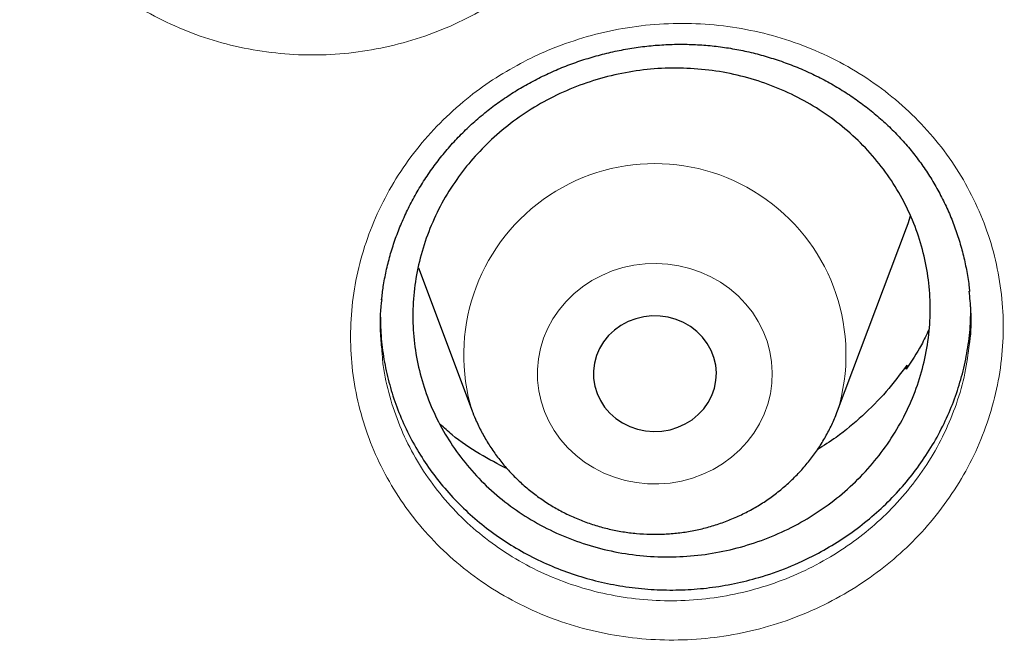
# Model space of a CAD drawing. Header units: millimetres. Extents: x 8 to 976, y 12 to 967.
# Tile 131 of 256: x 370.3 to 376.7, y 814.44 to 818.49. Entities that reach past the tile are written whole.
import ezdxf

# ---------------------------------------------------------------- set-up
doc = ezdxf.new("R2010")
doc.units = ezdxf.units.MM

msp = doc.modelspace()

# ---------------------------------------------------------------- linework, layer by layer
at = {"color": 7, "linetype": 'Continuous', "lineweight": 30}
for p, q in [((375.6128, 815.9473), (376.0599, 817.1355)), ((372.8873, 816.876), (373.2367, 815.9473)), ((376.0584, 816.2171), (376.063, 816.2438)), ((376.063, 816.2438), (376.0666, 816.2298)), ((373.2373, 815.9455), (373.2408, 815.9364)), ((375.6114, 815.9435), (375.6128, 815.9473))]:
    msp.add_line(p, q, dxfattribs=at)
at = {"color": 7, "linetype": 'Continuous', "lineweight": 30, "flags": 128}
for points in [[(376.0599, 817.1355), (376.0704, 817.1644), (376.0868, 817.2134)], [(374.0489, 816.0604), (374.0705, 816.0146), (374.0984, 815.9718), (374.1321, 815.9329), (374.1711, 815.8986), (374.2145, 815.8695), (374.2618, 815.846), (374.3119, 815.8287), (374.3641, 815.8178), (374.4173, 815.8135), (374.4707, 815.816), (374.5232, 815.825), (374.574, 815.8406), (374.6222, 815.8624), (374.6668, 815.89), (374.7071, 815.9229), (374.7423, 815.9606), (374.7719, 816.0023), (374.7953, 816.0474), (374.8121, 816.095), (374.8219, 816.1443), (374.8247, 816.1943), (374.8203, 816.2443), (374.8089, 816.2933), (374.7906, 816.3404), (374.7658, 816.3848), (374.7349, 816.4257), (374.6985, 816.4624), (374.6572, 816.4942), (374.6117, 816.5205), (374.5629, 816.5409), (374.5117, 816.5551), (374.4589, 816.5627), (374.4054, 816.5636), (374.3524, 816.5579), (374.3006, 816.5455), (374.251, 816.5268), (374.2045, 816.502), (374.162, 816.4717), (374.1241, 816.4363), (374.0916, 816.3965), (374.0651, 816.353), (374.045, 816.3066), (374.0316, 816.258), (374.0253, 816.2083), (374.0261, 816.1581), (374.034, 816.1086), (374.0489, 816.0604)]]:
    msp.add_lwpolyline(points, dxfattribs=at)
at = {"color": 252, "linetype": 'Continuous', "lineweight": 0, "flags": 128}
msp.add_lwpolyline([(373.7071, 815.9437), (373.7357, 815.8799), (373.7707, 815.8189), (373.8118, 815.7614), (373.8586, 815.7079), (373.9107, 815.6589), (373.9676, 815.6148), (374.0288, 815.5761), (374.0937, 815.5431), (374.1616, 815.5162), (374.2321, 815.4955), (374.3043, 815.4813), (374.3776, 815.4737), (374.4514, 815.4727), (374.5249, 815.4785), (374.5975, 815.4909), (374.6685, 815.5098), (374.7372, 815.535), (374.803, 815.5664), (374.8653, 815.6035), (374.9234, 815.6462), (374.9769, 815.6939), (375.0252, 815.7462), (375.068, 815.8026), (375.1047, 815.8626), (375.1351, 815.9257), (375.1588, 815.9913), (375.1757, 816.0587), (375.1856, 816.1273), (375.1883, 816.1965), (375.184, 816.2656), (375.1725, 816.3339), (375.1541, 816.401), (375.1289, 816.466), (375.0971, 816.5285), (375.059, 816.5878), (375.015, 816.6434), (374.9654, 816.6947), (374.9109, 816.7413), (374.8518, 816.7827), (374.7887, 816.8186), (374.7222, 816.8486), (374.6529, 816.8725), (374.5815, 816.89), (374.5086, 816.9009), (374.435, 816.9052), (374.3613, 816.9027), (374.2881, 816.8936), (374.2162, 816.878), (374.1463, 816.8559), (374.079, 816.8276), (374.0149, 816.7933), (373.9546, 816.7533), (373.8987, 816.7081), (373.8477, 816.6581), (373.8022, 816.6036), (373.7624, 816.5453), (373.7288, 816.4837), (373.7017, 816.4193), (373.6814, 816.3527), (373.668, 816.2847), (373.6616, 816.2157), (373.6624, 816.1465), (373.6703, 816.0776), (373.6853, 816.0098), (373.7071, 815.9437)], dxfattribs=at)
at = {"color": 252, "linetype": 'Continuous', "lineweight": 0}
msp.add_arc((374.4248, 816.3111), 1.2425, 342.97398, 197.113, dxfattribs=at)
for points, knots in [([(361.8798, 845.8256), (362.392, 845.8195), (363.4164, 845.8073), (364.9499, 845.7086), (366.4776, 845.5513), (367.9963, 845.33), (369.4942, 845.0482), (370.9687, 844.7074), (372.4174, 844.3097), (373.8464, 843.8536), (375.2617, 843.3369), (376.6599, 842.7594), (378.038, 842.121), (379.3848, 841.4263), (380.6977, 840.6768), (381.9667, 839.8786), (383.19, 839.0344), (384.3661, 838.1468), (385.5003, 837.2123), (386.5971, 836.2269), (387.6534, 835.1913), (388.6661, 834.1067), (389.627, 832.9814), (390.5343, 831.8176), (391.3811, 830.6245), (392.1669, 829.4054), (392.8915, 828.163), (393.5582, 826.8925), (394.1695, 825.5883), (394.723, 824.2523), (395.2162, 822.8867), (395.6451, 821.502), (396.0083, 820.101), (396.3049, 818.6948), (396.5304, 817.2861), (396.6697, 816.1647), (396.7113, 815.5094), (396.723, 815.3253)], [0, 0, 0, 0, 0.029296, 0.058593, 0.087889, 0.117185, 0.146482, 0.175255, 0.204028, 0.232802, 0.261575, 0.290871, 0.320168, 0.349464, 0.37876, 0.408057, 0.43683, 0.465603, 0.494377, 0.52315, 0.552446, 0.581743, 0.611039, 0.640335, 0.669632, 0.698405, 0.727178, 0.755952, 0.784725, 0.814021, 0.843318, 0.872614, 0.901911, 0.931207, 0.95998, 0.988754, 1, 1, 1, 1]), ([(361.8798, 844.4039), (361.3833, 844.398), (360.3901, 844.3861), (358.9033, 844.2905), (357.4222, 844.138), (355.9497, 843.9234), (354.4974, 843.6502), (353.0678, 843.3198), (351.6632, 842.9342), (350.2777, 842.492), (348.9056, 841.9911), (347.5499, 841.4312), (346.2139, 840.8122), (344.9081, 840.1387), (343.6351, 839.412), (342.4049, 838.6381), (341.2188, 837.8196), (340.0785, 836.959), (338.9788, 836.053), (337.9155, 835.0976), (336.8914, 834.0936), (335.9095, 833.042), (334.9778, 831.951), (334.0982, 830.8226), (333.2772, 829.6659), (332.5153, 828.4839), (331.8128, 827.2794), (331.1664, 826.0476), (330.5737, 824.7831), (330.0371, 823.4878), (329.5589, 822.1637), (329.1431, 820.8213), (328.7907, 819.4629), (328.504, 818.0995), (328.2823, 816.7339), (328.1246, 815.3689), (328.0298, 813.9988), (327.998, 812.6177), (328.0306, 811.2284), (328.1288, 809.8334), (328.2923, 808.4439), (328.5208, 807.0624), (328.812, 805.6998), (329.1642, 804.3586), (329.5752, 803.0408), (330.0466, 801.741), (330.5805, 800.4537), (331.1773, 799.1818), (331.837, 797.9283), (332.5549, 796.7032), (333.3295, 795.5089), (334.1543, 794.3546), (335.0267, 793.2419), (335.944, 792.172), (336.9096, 791.1403), (337.928, 790.1427), (338.9982, 789.1819), (340.119, 788.2607), (341.2819, 787.3866), (342.4847, 786.5613), (343.7175, 785.7911), (344.9774, 785.0763), (346.2613, 784.4172), (347.5742, 783.8107), (348.922, 783.2547), (350.3026, 782.7512), (351.7139, 782.3025), (353.1448, 781.9125), (354.5926, 781.5819), (356.0458, 781.3129), (357.5014, 781.1049), (358.9563, 780.9569), (360.4167, 780.868), (361.8887, 780.8381), (363.3696, 780.8687), (364.8564, 780.9609), (366.3375, 781.1143), (367.81, 781.3286), (369.2623, 781.6019), (370.6919, 781.9323), (372.0965, 782.3179), (373.482, 782.7601), (374.8541, 783.261), (376.2097, 783.8209), (377.5458, 784.4399), (378.8516, 785.1134), (380.1245, 785.8401), (381.3548, 786.614), (382.5409, 787.4325), (383.6812, 788.2931), (384.7809, 789.1991), (385.8442, 790.1545), (386.8683, 791.1585), (387.8502, 792.2101), (388.7819, 793.3011), (389.6615, 794.4295), (390.4825, 795.5862), (391.2444, 796.7682), (391.9469, 797.9727), (392.5933, 799.2045), (393.186, 800.469), (393.7226, 801.7643), (394.2008, 803.0883), (394.6166, 804.4308), (394.969, 805.7892), (395.2557, 807.1526), (395.4774, 808.5182), (395.6351, 809.8832), (395.7299, 811.2533), (395.7617, 812.6344), (395.7291, 814.0237), (395.6309, 815.4187), (395.4674, 816.8082), (395.2389, 818.1897), (394.9476, 819.5522), (394.5955, 820.8935), (394.1845, 822.2113), (393.7131, 823.5111), (393.1792, 824.7984), (392.5824, 826.0703), (391.9227, 827.3238), (391.2048, 828.5489), (390.4302, 829.7432), (389.6054, 830.8975), (388.7329, 832.0102), (387.8157, 833.08), (386.85, 834.1118), (385.8317, 835.1094), (384.7615, 836.0702), (383.6407, 836.9914), (382.4778, 837.8655), (381.275, 838.6907), (380.0421, 839.461), (378.7822, 840.1758), (377.4984, 840.8349), (376.1855, 841.4414), (374.8377, 841.9974), (373.4571, 842.5009), (372.0458, 842.9496), (370.6149, 843.3396), (369.1671, 843.6702), (367.7139, 843.9391), (366.2583, 844.1474), (364.8034, 844.2945), (363.343, 844.3868), (362.3676, 844.3982), (361.8798, 844.4039)], [0, 0, 0, 0, 0.007, 0.014, 0.021, 0.028, 0.035, 0.041875, 0.04875, 0.055625, 0.0625, 0.0695, 0.0765, 0.0835, 0.0905, 0.0975, 0.104375, 0.11125, 0.118125, 0.125, 0.132, 0.139, 0.146, 0.153, 0.16, 0.166875, 0.17375, 0.180625, 0.1875, 0.1945, 0.2015, 0.2085, 0.2155, 0.2225, 0.229375, 0.23625, 0.243125, 0.25, 0.257, 0.264, 0.271, 0.278, 0.285, 0.291875, 0.29875, 0.305625, 0.3125, 0.3195, 0.3265, 0.3335, 0.3405, 0.3475, 0.354375, 0.36125, 0.368125, 0.375, 0.382, 0.389, 0.396, 0.403, 0.41, 0.416875, 0.42375, 0.430625, 0.4375, 0.4445, 0.4515, 0.4585, 0.4655, 0.4725, 0.479375, 0.48625, 0.493125, 0.5, 0.507, 0.514, 0.521, 0.528, 0.535, 0.541875, 0.54875, 0.555625, 0.5625, 0.5695, 0.5765, 0.5835, 0.5905, 0.5975, 0.604375, 0.61125, 0.618125, 0.625, 0.632, 0.639, 0.646, 0.653, 0.66, 0.666875, 0.67375, 0.680625, 0.6875, 0.6945, 0.7015, 0.7085, 0.7155, 0.7225, 0.729375, 0.73625, 0.743125, 0.75, 0.757, 0.764, 0.771, 0.778, 0.785, 0.791875, 0.79875, 0.805625, 0.8125, 0.8195, 0.8265, 0.8335, 0.8405, 0.8475, 0.854375, 0.86125, 0.868125, 0.875, 0.882, 0.889, 0.896, 0.903, 0.91, 0.916875, 0.92375, 0.930625, 0.9375, 0.9445, 0.9515, 0.9585, 0.9655, 0.9725, 0.979375, 0.98625, 0.993125, 1, 1, 1, 1]), ([(370.5367, 821.473), (370.5668, 821.5092), (370.627, 821.5816), (370.7481, 821.7043), (370.9034, 821.8369), (371.0986, 821.9695), (371.3079, 822.0809), (371.529, 822.1689), (371.7587, 822.2335), (371.9944, 822.2736), (372.2334, 822.2877), (372.4723, 822.2766), (372.7081, 822.2404), (372.9375, 822.1786), (373.1579, 822.0931), (373.3665, 821.9849), (373.5603, 821.8544), (373.7374, 821.7043), (373.8955, 821.5363), (374.032, 821.352), (374.1459, 821.1543), (374.2359, 820.9455), (374.2999, 820.7279), (374.338, 820.5046), (374.3495, 820.2784), (374.3338, 820.0524), (374.292, 819.8293), (374.2254, 819.6156), (374.136, 819.4139), (374.0252, 819.2218), (373.89, 819.0386), (373.7315, 818.8675), (373.5542, 818.7139), (373.3598, 818.5803), (373.1513, 818.4679), (372.931, 818.3779), (372.7015, 818.3122), (372.466, 818.2711), (372.2274, 818.2549), (371.9887, 818.2648), (371.7531, 818.2997), (371.5232, 818.3593), (371.3023, 818.4436), (371.093, 818.5507), (370.8978, 818.6794), (370.72, 818.8285), (370.5611, 818.9955), (370.4225, 819.1784), (370.3071, 819.3759), (370.2159, 819.5848), (370.1496, 819.8021), (370.1101, 820.0254), (370.0972, 820.2515), (370.1109, 820.4778), (370.1517, 820.7012), (370.2182, 820.9191), (370.3069, 821.1214), (370.4125, 821.3075), (370.4953, 821.4178), (370.5367, 821.473)], [0, 0, 0, 0, 0.0108827, 0.021766, 0.0396322, 0.0575548, 0.0754188, 0.0932892, 0.1112153, 0.1290837, 0.1469964, 0.164966, 0.182878, 0.2007653, 0.2187093, 0.2365958, 0.2544684, 0.272397, 0.2902691, 0.3081278, 0.3260432, 0.3439007, 0.3617833, 0.3797231, 0.3976047, 0.4154465, 0.4333447, 0.4511845, 0.4680768, 0.4849692, 0.5028327, 0.5207543, 0.5386197, 0.5564781, 0.5743939, 0.592253, 0.6101385, 0.6280809, 0.6459663, 0.6638445, 0.6817795, 0.6996578, 0.7175458, 0.7354912, 0.7533792, 0.7712275, 0.7891323, 0.8069803, 0.8248937, 0.8428654, 0.8607815, 0.8786578, 0.8965914, 0.9144688, 0.9323102, 0.9502085, 0.9680499, 0.9840246, 1, 1, 1, 1]), ([(373.5516, 818.2044), (373.5945, 818.2261), (373.6804, 818.2695), (373.8431, 818.3356), (374.0411, 818.3976), (374.2753, 818.4445), (374.5132, 818.4666), (374.7519, 818.4628), (374.9882, 818.4342), (375.2195, 818.3809), (375.4426, 818.3027), (375.6549, 818.2013), (375.8535, 818.0782), (376.0354, 817.9342), (376.1988, 817.7719), (376.3419, 817.5931), (376.4619, 817.3998), (376.5583, 817.1949), (376.6298, 816.9808), (376.6746, 816.7601), (376.6933, 816.5357), (376.6855, 816.3103), (376.6502, 816.0867), (376.5889, 815.8678), (376.5024, 815.6564), (376.391, 815.4556), (376.2573, 815.2674), (376.1051, 815.0971), (375.9373, 814.9467), (375.7542, 814.8131), (375.5527, 814.697), (375.3353, 814.6009), (375.1084, 814.528), (374.8744, 814.48), (374.6367, 814.4567), (374.398, 814.4583), (374.1614, 814.4859), (373.9298, 814.5381), (373.7061, 814.6143), (373.4936, 814.7144), (373.2946, 814.8363), (373.1113, 814.9785), (372.9469, 815.14), (372.8028, 815.3179), (372.6807, 815.5101), (372.5833, 815.7144), (372.5105, 815.9278), (372.4632, 816.1482), (372.4431, 816.3729), (372.4499, 816.5989), (372.4829, 816.8231), (372.5429, 817.0424), (372.6283, 817.2543), (372.7377, 817.4562), (372.8708, 817.6451), (373.0247, 817.8191), (373.1921, 817.9705), (373.3678, 818.1004), (373.4903, 818.1698), (373.5516, 818.2044)], [0, 0, 0, 0, 0.0108905, 0.0217812, 0.039648, 0.0575711, 0.0754364, 0.0933063, 0.1112319, 0.1291001, 0.1470112, 0.1649794, 0.1828901, 0.2007752, 0.2187178, 0.2366024, 0.2544736, 0.2724015, 0.2902715, 0.3081301, 0.3260443, 0.343902, 0.3617854, 0.3797249, 0.3976079, 0.415452, 0.4333518, 0.4511932, 0.4680882, 0.4849835, 0.5028478, 0.5207701, 0.5386355, 0.5564948, 0.5744111, 0.5922705, 0.6101553, 0.6280967, 0.6459818, 0.6638582, 0.6817914, 0.6996684, 0.7175549, 0.7354987, 0.753384, 0.7712315, 0.7891346, 0.8069822, 0.8248958, 0.842868, 0.860783, 0.8786604, 0.8965954, 0.9144739, 0.9323166, 0.9502166, 0.9680598, 0.9840299, 1, 1, 1, 1]), ([(372.6505, 816.3332), (372.6527, 816.3026), (372.6599, 816.2044), (372.6983, 816.0418), (372.763, 815.8485), (372.8516, 815.6635), (372.9619, 815.4896), (373.0924, 815.3287), (373.2412, 815.1827), (373.4071, 815.0542), (373.5872, 814.9441), (373.7796, 814.8537), (373.982, 814.7849), (374.1916, 814.738), (374.4058, 814.7133), (374.6218, 814.7122), (374.8369, 814.7336), (375.0486, 814.7774), (375.254, 814.8438), (375.4507, 814.9311), (375.633, 815.0365), (375.7988, 815.1577), (375.9508, 815.2943), (376.0886, 815.4486), (376.2095, 815.6193), (376.3104, 815.8013), (376.3883, 815.9928), (376.4442, 816.1871), (376.4616, 816.3185), (376.47, 816.3821)], [0, 0, 0, 0, 0.017184, 0.055157, 0.09325, 0.131222, 0.169263, 0.207427, 0.245469, 0.283498, 0.321647, 0.359675, 0.397717, 0.435881, 0.473924, 0.511914, 0.550024, 0.588013, 0.62601, 0.664128, 0.702123, 0.738088, 0.774052, 0.812002, 0.850075, 0.88803, 0.926061, 0.964217, 1, 1, 1, 1])]:
    msp.add_open_spline(points, degree=3, knots=knots, dxfattribs=at)
at = {"color": 7, "linetype": 'Continuous', "lineweight": 30}
for points, knots in [([(329.2775, 815.5657), (329.2835, 815.626), (329.3034, 815.8289), (329.344, 816.1737), (329.3993, 816.6001), (329.4613, 817.0257), (329.5296, 817.4504), (329.6042, 817.8742), (329.6851, 818.297), (329.7723, 818.7187), (329.8658, 819.1392), (329.9656, 819.5585), (330.0716, 819.9764), (330.1838, 820.3928), (330.3022, 820.8078), (330.4268, 821.2211), (330.5575, 821.6328), (330.6944, 822.0427), (330.8373, 822.4508), (330.9864, 822.857), (331.1415, 823.2612), (331.3026, 823.6633), (331.4696, 824.0632), (331.6427, 824.4609), (331.8216, 824.8563), (332.0064, 825.2494), (332.1971, 825.6399), (332.3935, 826.0279), (332.5957, 826.4133), (332.8037, 826.796), (333.0173, 827.176), (333.2366, 827.5531), (333.4615, 827.9273), (333.6919, 828.2985), (333.9279, 828.6666), (334.1693, 829.0317), (334.4161, 829.3935), (334.6683, 829.752), (334.9259, 830.1072), (335.1887, 830.459), (335.4567, 830.8073), (335.7299, 831.1521), (336.0082, 831.4932), (336.2915, 831.8306), (336.5799, 832.1643), (336.8732, 832.4942), (337.1714, 832.8202), (337.4744, 833.1423), (337.7822, 833.4604), (338.0947, 833.7744), (338.4119, 834.0842), (338.7336, 834.3899), (339.0599, 834.6913), (339.3907, 834.9884), (339.7258, 835.2812), (340.0653, 835.5695), (340.409, 835.8533), (340.7569, 836.1326), (341.109, 836.4073), (341.4651, 836.6774), (341.8252, 836.9428), (342.1893, 837.2034), (342.5571, 837.4592), (342.9288, 837.7102), (343.3042, 837.9563), (343.6831, 838.1974), (344.0657, 838.4335), (344.4517, 838.6646), (344.8412, 838.8907), (345.234, 839.1116), (345.63, 839.3272), (346.0292, 839.5378), (346.4315, 839.743), (346.8368, 839.9429), (347.2451, 840.1375), (347.6562, 840.3268), (348.0702, 840.5106), (348.4868, 840.689), (348.906, 840.8618), (349.3278, 841.0292), (349.752, 841.1911), (350.1786, 841.3473), (350.6075, 841.498), (351.0385, 841.643), (351.4718, 841.7823), (351.907, 841.916), (352.3442, 842.0439), (352.7832, 842.1661), (353.2241, 842.2825), (353.6666, 842.3931), (354.1107, 842.4979), (354.5564, 842.5969), (355.0034, 842.6899), (355.4519, 842.7772), (355.9015, 842.8585), (356.3524, 842.934), (356.8043, 843.0035), (357.2572, 843.0671), (357.7111, 843.1248), (358.1657, 843.1765), (358.6211, 843.2222), (359.0771, 843.2619), (359.5336, 843.2957), (359.9906, 843.3235), (360.448, 843.3452), (360.9057, 843.361), (361.3635, 843.3708), (361.8215, 843.3745), (362.2795, 843.3723), (362.7373, 843.3641), (363.1951, 843.3498), (363.6525, 843.3296), (364.1096, 843.3033), (364.5663, 843.2711), (365.0225, 843.2329), (365.478, 843.1887), (365.9328, 843.1385), (366.3869, 843.0824), (366.84, 843.0203), (367.2922, 842.9523), (367.7433, 842.8783), (368.1933, 842.7985), (368.6421, 842.7128), (369.0895, 842.6211), (369.5355, 842.5237), (369.98, 842.4204), (370.423, 842.3112), (370.8642, 842.1963), (371.3038, 842.0756), (371.7414, 841.9491), (372.1772, 841.8169), (372.6109, 841.679), (373.0425, 841.5355), (373.472, 841.3863), (373.8991, 841.2315), (374.324, 841.071), (374.7464, 840.9051), (375.1662, 840.7336), (375.5835, 840.5566), (375.9981, 840.3742), (376.41, 840.1863), (376.819, 839.9931), (377.225, 839.7945), (377.6281, 839.5906), (378.0281, 839.3815), (378.425, 839.1671), (378.8186, 838.9475), (379.2089, 838.7228), (379.5958, 838.493), (379.9792, 838.2582), (380.3591, 838.0183), (380.7354, 837.7735), (381.108, 837.5238), (381.4769, 837.2692), (381.8419, 837.0098), (382.203, 836.7456), (382.5601, 836.4768), (382.9132, 836.2033), (383.2622, 835.9251), (383.607, 835.6424), (383.9476, 835.3553), (384.2838, 835.0636), (384.6157, 834.7677), (384.9431, 834.4673), (385.266, 834.1628), (385.5843, 833.854), (385.898, 833.541), (386.207, 833.224), (386.5113, 832.903), (386.8107, 832.578), (387.1052, 832.2491), (387.3949, 831.9164), (387.6795, 831.5799), (387.9591, 831.2397), (388.2336, 830.8959), (388.5029, 830.5485), (388.7671, 830.1976), (389.0259, 829.8433), (389.2795, 829.4856), (389.5277, 829.1246), (389.7705, 828.7604), (390.0079, 828.3931), (390.2397, 828.0226), (390.466, 827.6492), (390.6867, 827.2729), (390.9018, 826.8937), (391.1112, 826.5117), (391.3149, 826.1269), (391.5128, 825.7396), (391.705, 825.3497), (391.8913, 824.9573), (392.0717, 824.5625), (392.2463, 824.1654), (392.4149, 823.766), (392.5775, 823.3645), (392.7341, 822.9608), (392.8847, 822.5552), (393.0292, 822.1476), (393.1677, 821.7381), (393.3, 821.3269), (393.4261, 820.914), (393.5461, 820.4994), (393.6599, 820.0834), (393.7675, 819.6658), (393.8689, 819.247), (393.964, 818.8268), (394.0528, 818.4054), (394.1353, 817.9829), (394.2116, 817.5593), (394.2815, 817.1348), (394.345, 816.7094), (394.4023, 816.2832), (394.4527, 815.8563), (394.4859, 815.5495), (394.5004, 815.3849), (394.5023, 815.363)], [0, 0, 0, 0, 0.0019988, 0.0067268, 0.0114548, 0.0161828, 0.0209108, 0.0256386, 0.0303666, 0.0350945, 0.0398224, 0.0445503, 0.0492781, 0.0540061, 0.0587338, 0.0634616, 0.0681894, 0.0729171, 0.0776449, 0.0823724, 0.0871001, 0.0918278, 0.0965553, 0.1012827, 0.1060103, 0.1107377, 0.1154652, 0.1201926, 0.1249199, 0.1296472, 0.1343744, 0.1391018, 0.143829, 0.1485561, 0.1532832, 0.1580102, 0.1627373, 0.1674643, 0.1721913, 0.1769182, 0.181645, 0.1863719, 0.1910986, 0.1958254, 0.2005521, 0.2052788, 0.2100054, 0.214732, 0.2194586, 0.2241851, 0.2289115, 0.233638, 0.2383644, 0.2430907, 0.2478171, 0.2525434, 0.2572696, 0.2619959, 0.266722, 0.2714482, 0.2761743, 0.2809004, 0.2856265, 0.2903525, 0.2950785, 0.2998045, 0.3045304, 0.3092563, 0.3139822, 0.3187081, 0.3234339, 0.3281597, 0.3328855, 0.3376113, 0.342337, 0.3470627, 0.3517884, 0.356514, 0.3612397, 0.3659653, 0.3706909, 0.3754165, 0.3801421, 0.3848676, 0.3895932, 0.3943187, 0.3990442, 0.4037697, 0.4084952, 0.4132206, 0.4179461, 0.4226715, 0.4273969, 0.4321224, 0.4368478, 0.4415732, 0.4462985, 0.4510239, 0.4557493, 0.4604747, 0.4652001, 0.4699254, 0.4746507, 0.4793761, 0.4841014, 0.4888268, 0.4935521, 0.4982775, 0.5030028, 0.5077281, 0.5124535, 0.5171788, 0.5219041, 0.5266295, 0.5313548, 0.5360802, 0.5408055, 0.5455309, 0.5502562, 0.5549816, 0.5597069, 0.5644323, 0.5691577, 0.5738831, 0.5786085, 0.5833339, 0.5880593, 0.5927847, 0.5975102, 0.6022356, 0.6069611, 0.6116866, 0.616412, 0.6211376, 0.625863, 0.6305886, 0.6353142, 0.6400397, 0.6447653, 0.6494909, 0.6542165, 0.6589421, 0.6636678, 0.6683936, 0.6731192, 0.677845, 0.6825707, 0.6872965, 0.6920223, 0.6967482, 0.701474, 0.7061999, 0.7109258, 0.7156518, 0.7203777, 0.7251038, 0.7298298, 0.7345558, 0.739282, 0.744008, 0.7487343, 0.7534605, 0.7581867, 0.7629129, 0.7676393, 0.7723656, 0.777092, 0.7818184, 0.7865448, 0.7912714, 0.7959979, 0.8007245, 0.8054511, 0.8101777, 0.8149044, 0.8196311, 0.8243578, 0.8290848, 0.8338116, 0.8385385, 0.8432654, 0.8479924, 0.8527194, 0.8574464, 0.8621735, 0.8669007, 0.8716279, 0.8763551, 0.8810823, 0.8858097, 0.890537, 0.8952644, 0.8999918, 0.9047193, 0.9094467, 0.9141742, 0.9189018, 0.9236294, 0.9283569, 0.9330846, 0.9378123, 0.94254, 0.9472679, 0.9519956, 0.9567234, 0.9614512, 0.9661791, 0.970907, 0.9756349, 0.9803629, 0.9850907, 0.9898187, 0.9945467, 0.9992747, 1, 1, 1, 1]), ([(373.3192, 817.8828), (373.3332, 817.8939), (373.375, 817.9271), (373.4476, 817.9792), (373.5384, 818.0373), (373.6332, 818.0907), (373.7315, 818.1393), (373.833, 818.1828), (373.9372, 818.2211), (374.0438, 818.2538), (374.1521, 818.2808), (374.2618, 818.302), (374.3721, 818.3173), (374.4826, 818.3265), (374.5928, 818.3296), (374.7022, 818.3268), (374.8104, 818.3179), (374.9175, 818.3031), (375.0239, 818.2824), (375.1297, 818.2558), (375.2345, 818.2232), (375.3377, 818.1849), (375.4388, 818.141), (375.5371, 818.0916), (375.6322, 818.0371), (375.7233, 817.9778), (375.8101, 817.9139), (375.8922, 817.846), (375.969, 817.7742), (376.0406, 817.6988), (376.107, 817.6197), (376.1688, 817.5365), (376.2258, 817.4494), (376.2776, 817.3586), (376.3241, 817.2646), (376.365, 817.1677), (376.3999, 817.0684), (376.4288, 816.9673), (376.4511, 816.8647), (376.4649, 816.7829), (376.469, 816.7352), (376.4701, 816.7223)], [0, 0, 0, 0, 0.013007, 0.038892, 0.064887, 0.091046, 0.117357, 0.143795, 0.170331, 0.196929, 0.22355, 0.250138, 0.276652, 0.303057, 0.329318, 0.355411, 0.381303, 0.407056, 0.433022, 0.459255, 0.485718, 0.512358, 0.539119, 0.565941, 0.592749, 0.619473, 0.646052, 0.672438, 0.698589, 0.724487, 0.750312, 0.77638, 0.802676, 0.829172, 0.855832, 0.882616, 0.909479, 0.936378, 0.96325, 0.990057, 1, 1, 1, 1]), ([(373.3627, 817.7095), (373.4094, 817.7501), (373.5029, 817.8315), (373.66, 817.934), (373.8269, 818.0208), (374.0033, 818.0887), (374.1862, 818.1379), (374.3734, 818.1677), (374.5628, 818.1771), (374.7517, 818.1666), (374.938, 818.1363), (375.119, 818.086), (375.2926, 818.017), (375.4568, 817.93), (375.609, 817.8257), (375.7477, 817.706), (375.8714, 817.5722), (375.9776, 817.4257), (376.0659, 817.2688), (376.135, 817.1034), (376.1834, 816.9312), (376.2112, 816.7548), (376.218, 816.5763), (376.2031, 816.3979), (376.1674, 816.2219), (376.1113, 816.0504), (376.0347, 815.8858), (375.9395, 815.73), (375.8266, 815.5848), (375.6971, 815.4525), (375.553, 815.3345), (375.3962, 815.232), (375.2281, 815.147), (375.0515, 815.08), (374.8683, 815.0318), (374.6807, 815.0037), (374.4914, 814.9954), (374.3025, 815.007), (374.1166, 815.039), (373.936, 815.0903), (373.7627, 815.1603), (373.5995, 815.2488), (373.448, 815.3539), (373.3099, 815.4744), (373.1878, 815.6094), (373.0824, 815.7564), (372.9952, 815.9139), (372.9278, 816.08), (372.8805, 816.2524), (372.8538, 816.429), (372.8488, 816.6076), (372.8648, 816.7859), (372.9016, 816.9617), (372.9595, 817.1327), (373.037, 817.2969), (373.1315, 817.4488), (373.2394, 817.5878), (373.3216, 817.6689), (373.3627, 817.7095)], [0, 0, 0, 0, 0.017886, 0.03583, 0.053716, 0.071603, 0.089547, 0.107433, 0.12532, 0.143264, 0.161152, 0.179036, 0.196978, 0.214863, 0.232742, 0.250679, 0.268558, 0.286433, 0.304364, 0.322237, 0.340108, 0.358036, 0.375906, 0.393778, 0.411706, 0.429577, 0.447452, 0.465384, 0.483259, 0.501139, 0.519076, 0.536956, 0.554842, 0.572784, 0.590669, 0.608556, 0.626501, 0.644388, 0.662274, 0.680217, 0.698102, 0.715984, 0.733922, 0.751803, 0.769679, 0.787612, 0.805488, 0.823359, 0.841287, 0.859159, 0.87703, 0.894957, 0.912828, 0.930702, 0.948632, 0.966504, 0.983252, 1, 1, 1, 1]), ([(372.6487, 816.668), (372.6519, 816.6968), (372.659, 816.7595), (372.6774, 816.8556), (372.7025, 816.9563), (372.7341, 817.0562), (372.7718, 817.155), (372.8157, 817.252), (372.8654, 817.3469), (372.9208, 817.4392), (372.9817, 817.5283), (373.0476, 817.6139), (373.1184, 817.6956), (373.1938, 817.7729), (373.2612, 817.8349), (373.3041, 817.8703), (373.3192, 817.8828)], [0, 0, 0, 0, 0.06235, 0.135941, 0.210078, 0.28469, 0.359685, 0.434954, 0.510401, 0.585888, 0.661266, 0.736428, 0.81127, 0.885715, 0.959724, 1, 1, 1, 1]), ([(376.47, 816.3821), (376.4706, 816.3861), (376.482, 816.4573), (376.4833, 816.5726), (376.4726, 816.6823), (376.4685, 816.7245)], [0, 0, 0, 0, 0.035124, 0.628026, 1, 1, 1, 1]), ([(372.6496, 816.6702), (372.6485, 816.6633), (372.6372, 816.5886), (372.6357, 816.4752), (372.6466, 816.3703), (372.6505, 816.3332)], [0, 0, 0, 0, 0.06202, 0.668249, 1, 1, 1, 1]), ([(372.6397, 816.5673), (372.641, 816.5168), (372.6435, 816.4147), (372.6648, 816.2638), (372.6986, 816.1155), (372.7454, 815.9706), (372.8055, 815.8287), (372.8783, 815.6922), (372.9626, 815.5635), (373.0579, 815.4417), (373.165, 815.3271), (373.2822, 815.2218), (373.4073, 815.1273), (373.5402, 815.0431), (373.6818, 814.9692), (373.8297, 814.907), (373.9814, 814.8574), (374.1371, 814.8198), (374.2974, 814.7947), (374.4596, 814.7825), (374.6209, 814.7834), (374.7817, 814.7969), (374.9425, 814.8233), (375.1134, 814.8659), (375.2919, 814.9267), (375.4116, 814.985), (375.4717, 815.0143)], [0, 0, 0, 0, 0.040513, 0.081857, 0.122084, 0.16231, 0.203697, 0.245081, 0.285391, 0.325706, 0.367193, 0.408683, 0.448929, 0.489175, 0.530588, 0.571999, 0.612272, 0.652547, 0.69399, 0.735434, 0.775694, 0.815955, 0.857383, 0.898811, 0.94913, 1, 1, 1, 1]), ([(375.4717, 815.0143), (375.5182, 815.04), (375.6111, 815.0915), (375.7426, 815.1832), (375.8675, 815.285), (375.9826, 815.3964), (376.0862, 815.5153), (376.179, 815.6417), (376.261, 815.7761), (376.3308, 815.9164), (376.3873, 816.06), (376.431, 816.2073), (376.4612, 816.3589), (376.4779, 816.4986), (376.4783, 816.587), (376.4784, 816.6237)], [0, 0, 0, 0, 0.077721, 0.155445, 0.235432, 0.315425, 0.392903, 0.470382, 0.550125, 0.629872, 0.707172, 0.78447, 0.864029, 0.943583, 1, 1, 1, 1]), ([(376.2059, 816.4742), (376.1903, 816.4411), (376.1482, 816.352), (376.093, 816.2691), (376.0584, 816.2171)], [0, 0, 0, 0, 0.37171, 1, 1, 1, 1]), ([(376.063, 816.2438), (376.0195, 816.1856), (375.9323, 816.069), (375.7765, 815.9132), (375.6269, 815.7868), (375.5231, 815.7218), (375.4821, 815.6962)], [0, 0, 0, 0, 0.273545, 0.547947, 0.8215, 1, 1, 1, 1]), ([(373.241, 815.9359), (373.2485, 815.9174), (373.2669, 815.872), (373.3017, 815.8019), (373.3458, 815.7264), (373.3954, 815.6542), (373.4502, 815.5856), (373.51, 815.5209), (373.5744, 815.4604), (373.6433, 815.4044), (373.716, 815.3533), (373.7925, 815.3072), (373.8722, 815.2665), (373.9548, 815.2314), (374.0399, 815.202), (374.1269, 815.1785), (374.2156, 815.1611), (374.3053, 815.1498), (374.3958, 815.1446), (374.4864, 815.1458), (374.5767, 815.1531), (374.6664, 815.1667), (374.7548, 815.1865), (374.8415, 815.2123), (374.9261, 815.244), (375.0081, 815.2815), (375.0872, 815.3245), (375.1628, 815.3729), (375.2346, 815.4264), (375.3022, 815.4848), (375.3652, 815.5476), (375.4234, 815.6146), (375.4764, 815.6854), (375.5241, 815.7596), (375.5657, 815.837), (375.5946, 815.8985), (375.6075, 815.9348), (375.6107, 815.9436)], [0, 0, 0, 0, 0.020004, 0.049025, 0.07807, 0.10715, 0.136274, 0.165444, 0.19466, 0.223922, 0.253236, 0.282594, 0.312, 0.341449, 0.370936, 0.400459, 0.430013, 0.459595, 0.489199, 0.518821, 0.548455, 0.578095, 0.607735, 0.63737, 0.666993, 0.696598, 0.726182, 0.755739, 0.785259, 0.814739, 0.84418, 0.873571, 0.902912, 0.932201, 0.961439, 0.990628, 1, 1, 1, 1]), ([(373.4664, 815.5697), (373.4054, 815.6011), (373.2793, 815.6661), (373.1334, 815.7651), (373.0546, 815.8367), (373.0292, 815.8598)], [0, 0, 0, 0, 0.388465, 0.802831, 1, 1, 1, 1]), ([(327.0285, 815.3102), (327.026, 815.2749), (327.0205, 815.198), (327.0129, 815.081), (327.005, 814.9545), (326.9969, 814.8211), (326.9886, 814.6748), (326.9805, 814.5161), (326.9726, 814.3459), (326.9648, 814.152), (326.9574, 813.9329), (326.9511, 813.6872), (326.9464, 813.4253), (326.944, 813.1471), (326.9442, 812.8527), (326.9475, 812.5421), (326.9543, 812.2154), (326.9644, 811.8987), (326.9771, 811.5969), (326.9912, 811.3218), (327.0069, 811.0595), (327.0236, 810.8157), (327.0406, 810.591), (327.0576, 810.3857), (327.0741, 810.2012), (327.0897, 810.0375), (327.1039, 809.8953), (327.1165, 809.7742), (327.1274, 809.6741), (327.1362, 809.594), (327.1426, 809.5375), (327.147, 809.4998), (327.1503, 809.4704), (327.1545, 809.4352), (327.1599, 809.3891), (327.1666, 809.333), (327.1764, 809.2523), (327.19, 809.143), (327.2084, 809.0007), (327.2298, 808.8404), (327.2544, 808.6641), (327.2814, 808.4787), (327.3104, 808.2879), (327.3405, 808.0974), (327.3718, 807.9075), (327.4041, 807.7184), (327.4568, 807.421), (327.5331, 807.017), (327.6343, 806.5261), (327.7393, 806.0546), (327.848, 805.598), (327.9657, 805.1345), (328.074, 804.7342), (328.1692, 804.3986), (328.2481, 804.1293), (328.3303, 803.8583), (328.4071, 803.6126), (328.475, 803.4015), (328.5301, 803.2336), (328.5776, 803.0911), (328.6154, 802.9796), (328.6441, 802.8957), (328.6648, 802.8357), (328.6835, 802.7818), (328.7039, 802.7231), (328.7296, 802.65), (328.7612, 802.5607), (328.7988, 802.4557), (328.8427, 802.3346), (328.8965, 802.1879), (328.9616, 802.0137), (329.0391, 801.8101), (329.1268, 801.5847), (329.2234, 801.3423), (329.3254, 801.0926), (329.4289, 800.8452), (329.5587, 800.5423), (329.7146, 800.1899), (329.8963, 799.7941), (330.0672, 799.4348), (330.2264, 799.1101), (330.3736, 798.8178), (330.5147, 798.5443), (330.6493, 798.2892), (330.777, 798.0524), (330.9781, 797.6865), (331.2623, 797.1873), (331.5439, 796.7181), (331.7324, 796.4137), (331.821, 796.2721), (331.9106, 796.1307), (332.001, 795.9895), (332.0923, 795.8486), (332.1825, 795.7109), (332.2647, 795.5869), (332.3344, 795.4826), (332.3894, 795.401), (332.4323, 795.3375), (332.4649, 795.2896), (332.4941, 795.2468), (332.5275, 795.198), (332.573, 795.1319), (332.6317, 795.0469), (332.7048, 794.942), (332.7912, 794.8192), (332.891, 794.6787), (332.9973, 794.5308), (333.1088, 794.3775), (333.2243, 794.2206), (333.35, 794.052), (333.4862, 793.8719), (333.6322, 793.6814), (333.8524, 793.3987), (334.1419, 793.0366), (334.4871, 792.6195), (334.8137, 792.2372), (335.1212, 791.8874), (335.42, 791.5568), (335.7095, 791.2448), (335.9874, 790.9526), (336.2532, 790.6795), (336.5066, 790.425), (336.7487, 790.1868), (336.9936, 789.9504), (337.2445, 789.7132), (337.5079, 789.4694), (337.7754, 789.2271), (338.0503, 788.9833), (338.3328, 788.7384), (338.6017, 788.5103), (338.8558, 788.2992), (339.094, 788.1048), (339.337, 787.91), (339.585, 787.7151), (339.8366, 787.521), (340.0577, 787.3536), (340.2415, 787.2165), (340.3825, 787.1126), (340.5086, 787.0205), (340.6196, 786.9402), (340.7101, 786.8752), (340.7817, 786.8241), (340.8344, 786.7867), (340.8749, 786.758), (340.9097, 786.7334), (340.9525, 786.7032), (341.013, 786.6608), (341.094, 786.6042), (341.1926, 786.5358), (341.3091, 786.4556), (341.4437, 786.3639), (341.5964, 786.2609), (341.8983, 786.0597), (342.3505, 785.7665), (342.9563, 785.3909), (343.5812, 785.0206), (344.2255, 784.6566), (344.8854, 784.3018), (345.5605, 783.957), (346.2495, 783.6233), (346.9505, 783.3023), (347.6927, 782.9816), (348.4703, 782.6667), (349.2822, 782.3607), (350.0899, 782.0782), (350.8925, 781.8185), (351.6845, 781.5821), (352.4653, 781.3679), (353.2355, 781.1745), (354.0031, 780.999), (354.8067, 780.8332), (355.6493, 780.6791), (356.531, 780.5396), (357.4162, 780.4212), (358.3043, 780.3241), (359.1947, 780.2484), (360.0869, 780.1941), (360.9802, 780.1614), (361.8742, 780.1504), (362.7682, 780.1611), (363.6615, 780.1936), (364.5537, 780.2476), (365.4442, 780.323), (366.3323, 780.4199), (367.2185, 780.5381), (368.1034, 780.6778), (368.9567, 780.8338), (369.7785, 781.0036), (370.5686, 781.185), (371.3569, 781.3842), (372.1429, 781.6015), (372.9215, 781.8356), (373.6942, 782.0868), (374.4647, 782.3564), (375.2411, 782.6481), (375.9706, 782.942), (376.6525, 783.2337), (377.2862, 783.5193), (377.923, 783.8215), (378.459, 784.0889), (378.8949, 784.3148), (379.231, 784.4936), (379.5675, 784.6772), (379.9041, 784.8656), (380.2364, 785.0563), (380.5578, 785.2454), (380.8618, 785.4285), (381.1467, 785.6039), (381.4127, 785.771), (381.66, 785.9294), (381.889, 786.0787), (382.0794, 786.2048), (382.2349, 786.3091), (382.3589, 786.3931), (382.4749, 786.4724), (382.5831, 786.5469), (382.6826, 786.616), (382.7701, 786.6772), (382.8394, 786.7259), (382.8913, 786.7626), (382.9356, 786.794), (382.9854, 786.8294), (383.0467, 786.8732), (383.1182, 786.9245), (383.2151, 786.9944), (383.3391, 787.0847), (383.4933, 787.198), (383.6678, 787.328), (383.8633, 787.4755), (384.08, 787.6417), (384.3138, 787.824), (384.5643, 788.023), (384.8148, 788.2259), (385.0633, 788.4312), (385.3051, 788.6346), (385.5491, 788.8439), (385.7905, 789.055), (386.0274, 789.2659), (386.3622, 789.5699), (386.7871, 789.9678), (387.2824, 790.4518), (387.7453, 790.9227), (388.1775, 791.3796), (388.5899, 791.8319), (388.9829, 792.279), (389.358, 792.7211), (389.7186, 793.1612), (390.112, 793.6584), (390.5372, 794.2184), (390.9897, 794.8442), (391.4266, 795.4794), (391.8267, 796.0911), (392.1924, 796.6779), (392.528, 797.2411), (392.8556, 797.8173), (393.1765, 798.4099), (393.4903, 799.0197), (393.7375, 799.5271), (393.9241, 799.9259), (394.0539, 800.2107), (394.1817, 800.4988), (394.3076, 800.7904), (394.4305, 801.0831), (394.5448, 801.3633), (394.6476, 801.6221), (394.737, 801.8528), (394.8158, 802.0607), (394.8844, 802.2455), (394.9364, 802.3881), (394.9744, 802.4936), (395.0007, 802.5672), (395.0242, 802.6333), (395.0449, 802.6923), (395.0632, 802.7445), (395.0801, 802.7929), (395.098, 802.8447), (395.1202, 802.909), (395.1484, 802.9915), (395.1827, 803.0931), (395.2228, 803.2131), (395.2683, 803.3514), (395.3191, 803.5081), (395.4224, 803.8334), (395.569, 804.3175), (395.7463, 804.9512), (395.8933, 805.5217), (396.015, 806.0309), (396.1162, 806.4844), (396.2106, 806.9383), (396.2808, 807.3028), (396.3306, 807.5767), (396.3625, 807.7585), (396.3935, 807.9411), (396.4235, 808.1243), (396.4524, 808.3082), (396.4802, 808.4921), (396.5062, 808.6708), (396.5297, 808.8395), (396.5502, 808.9922), (396.5677, 809.1277), (396.5823, 809.2439), (396.5941, 809.3408), (396.6028, 809.4143), (396.6088, 809.4656), (396.6132, 809.5039), (396.6178, 809.544), (396.6236, 809.5957), (396.6309, 809.6609), (396.6407, 809.751), (396.6532, 809.8699), (396.6684, 810.021), (396.6852, 810.1964), (396.703, 810.3963), (396.7199, 810.6021), (396.7357, 810.8107), (396.7501, 811.0192), (396.7639, 811.2427), (396.7768, 811.479), (396.7903, 811.7692), (396.8023, 812.1019), (396.8111, 812.4677), (396.8154, 812.8138), (396.8158, 813.1402), (396.813, 813.4468), (396.8077, 813.7337), (396.8005, 813.9908), (396.7923, 814.2196), (396.7837, 814.4219), (396.7746, 814.6089), (396.7652, 814.7806), (396.7559, 814.9351), (396.7471, 815.0748), (396.7392, 815.198), (396.7337, 815.2749), (396.7312, 815.3102)], [0, 0, 0, 0, 0.0009265, 0.0020153, 0.0031174, 0.0043621, 0.0057274, 0.0072008, 0.0087824, 0.0104719, 0.012602, 0.0148824, 0.0173128, 0.0198934, 0.0226243, 0.0255053, 0.0285362, 0.0317174, 0.0343222, 0.0369399, 0.0393797, 0.0416333, 0.0437365, 0.0456467, 0.0473639, 0.0488881, 0.0502193, 0.0513387, 0.052272, 0.053019, 0.0535799, 0.0538504, 0.0540754, 0.0544002, 0.0548373, 0.0553629, 0.0559711, 0.0570941, 0.0584214, 0.059953, 0.0615834, 0.0633624, 0.0651515, 0.0669351, 0.0687133, 0.0704859, 0.0722532, 0.077085, 0.0818755, 0.0861274, 0.0904466, 0.094855, 0.0993527, 0.1019104, 0.1044962, 0.1071098, 0.1097355, 0.1116079, 0.113235, 0.1146171, 0.1157541, 0.1164872, 0.1170635, 0.1175078, 0.1180599, 0.1187797, 0.1196483, 0.1206749, 0.1218595, 0.1232023, 0.1249869, 0.126991, 0.1292143, 0.131657, 0.1341868, 0.1366497, 0.1390459, 0.1432653, 0.1472597, 0.1510293, 0.1542052, 0.1572019, 0.1600193, 0.1626578, 0.165117, 0.1674012, 0.1741097, 0.1808608, 0.1823823, 0.183906, 0.1854317, 0.1869596, 0.1884897, 0.190022, 0.191458, 0.1925529, 0.1934491, 0.1941466, 0.1946454, 0.1950304, 0.1955623, 0.1962602, 0.1972212, 0.1983844, 0.1997499, 0.2013177, 0.2030878, 0.2047173, 0.2064873, 0.2083976, 0.2104486, 0.2126399, 0.2149324, 0.2202022, 0.225249, 0.2296435, 0.2338538, 0.2378798, 0.2417217, 0.2453793, 0.2487924, 0.2520279, 0.2550857, 0.2579661, 0.2612152, 0.2644013, 0.2676431, 0.270941, 0.2742946, 0.2777042, 0.2804224, 0.2831752, 0.2859624, 0.2887842, 0.2916405, 0.2944835, 0.2962188, 0.2977831, 0.2991766, 0.3003994, 0.3014513, 0.302158, 0.3027561, 0.3031811, 0.3034857, 0.3038939, 0.3045841, 0.3054644, 0.3065349, 0.3077957, 0.3092466, 0.3108877, 0.3127189, 0.3189409, 0.3252774, 0.3317279, 0.3382924, 0.3449709, 0.3516409, 0.358421, 0.3652789, 0.3720702, 0.3798228, 0.3874625, 0.3949893, 0.4024031, 0.4097041, 0.4167651, 0.4237174, 0.4305937, 0.4374673, 0.445278, 0.4530885, 0.4608989, 0.4687091, 0.4765191, 0.484329, 0.492139, 0.4999491, 0.5077592, 0.5155692, 0.5233791, 0.5311891, 0.5389993, 0.5468107, 0.5546458, 0.5625139, 0.5695915, 0.5766955, 0.5838259, 0.5909825, 0.5981656, 0.6052461, 0.6124054, 0.619708, 0.6271539, 0.6332004, 0.6393382, 0.6455674, 0.6518881, 0.6552355, 0.6586079, 0.6620055, 0.6654281, 0.6688726, 0.6722061, 0.6753597, 0.6783332, 0.6811266, 0.6837399, 0.6861731, 0.6884262, 0.6898422, 0.6911765, 0.692429, 0.6935999, 0.6946891, 0.6956708, 0.6964567, 0.6969554, 0.6973713, 0.69791, 0.6985897, 0.699389, 0.7002639, 0.7017888, 0.7034971, 0.7053888, 0.7076192, 0.71006, 0.7127115, 0.7155736, 0.7186462, 0.7213676, 0.7242342, 0.7271406, 0.7300172, 0.732864, 0.7356811, 0.7422038, 0.7485608, 0.7543803, 0.7600537, 0.7655814, 0.770963, 0.7761988, 0.7813169, 0.7864235, 0.7934424, 0.8004583, 0.8074712, 0.814481, 0.8204264, 0.8263792, 0.8324266, 0.83859, 0.8448692, 0.8512645, 0.8541151, 0.8569883, 0.859884, 0.8628021, 0.8657425, 0.868642, 0.8711514, 0.8734293, 0.8754757, 0.8772902, 0.8788731, 0.8796676, 0.8803876, 0.8810332, 0.8816046, 0.8821122, 0.8825623, 0.8830175, 0.883627, 0.884438, 0.8854254, 0.8865894, 0.8879297, 0.8894465, 0.891139, 0.8973602, 0.9034228, 0.9093267, 0.9136504, 0.9179034, 0.9221769, 0.9264834, 0.9281842, 0.9298902, 0.9316011, 0.9333171, 0.9350383, 0.9367645, 0.9384775, 0.9400471, 0.9414914, 0.9427553, 0.9438392, 0.9447429, 0.9454653, 0.9458958, 0.9461788, 0.9465358, 0.9470179, 0.9476253, 0.9483578, 0.9495394, 0.9509471, 0.9525809, 0.9544408, 0.9565268, 0.9583244, 0.9602615, 0.9623382, 0.9645545, 0.9668446, 0.9704216, 0.9738153, 0.977026, 0.9800537, 0.9828983, 0.9855597, 0.988038, 0.9900562, 0.9919342, 0.993672, 0.9952697, 0.9967184, 0.9979847, 0.9990735, 1, 1, 1, 1])]:
    msp.add_open_spline(points, degree=3, knots=knots, dxfattribs=at)

doc.saveas('drawing.dxf')
